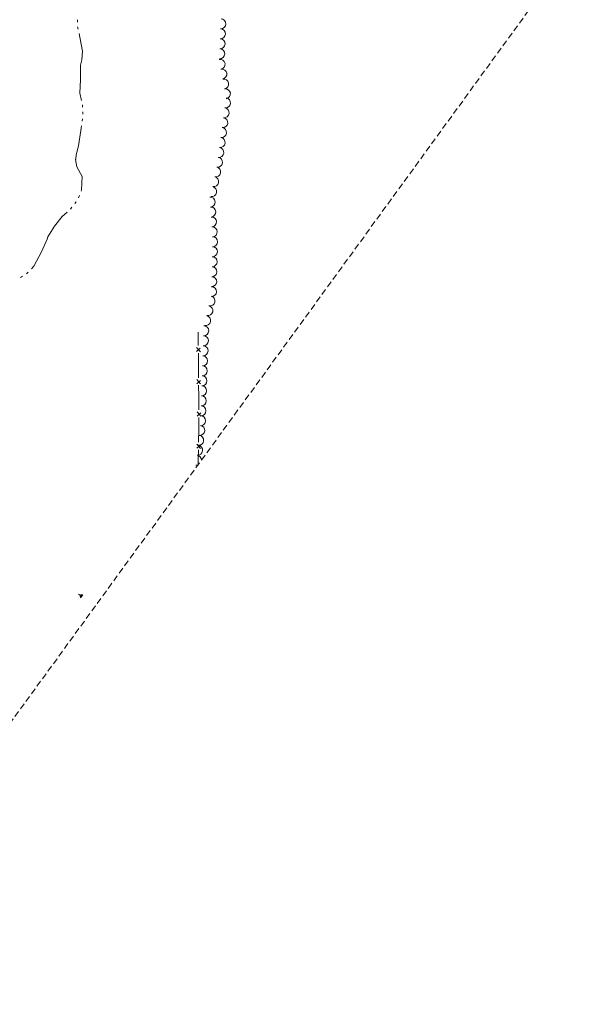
# Model space of a CAD drawing. Extents: x 296683 to 302265, y 46050 to 52727.
# Tile 8 of 26: x 298868 to 299321, y 47256 to 48049. Entities that reach past the tile are written whole.
import ezdxf

# ---------------------------------------------------------------- set-up
doc = ezdxf.new("R2010")
doc.units = 0
doc.header["$MEASUREMENT"] = 0
doc.linetypes.add('DGN Style 3', pattern=[37.5, 25, -12.5])
doc.linetypes.add('Echnl', pattern=[0.68, 0.25, -0.03, 0.02, -0.03, 0.02, -0.03, 0.02, -0.03, 0.25])
for name, color, linetype, lineweight in [('Level 15', 40, 'Efen', 25), ('Level 18', 72, 'Etrel', 25), ('Level 19', 153, 'Echnl', 25), ('Level 4', 101, 'Continuous', 25)]:
    doc.layers.add(name, color=color, linetype=linetype, lineweight=lineweight)
doc.linetypes.add('Efen', pattern='A,0.105,-0.0325,[20,dgnlstyle-ewdotudls.shx,S=0.000293,R=0,X=0,Y=0],-0.0325,0.105', length=0.275)
doc.linetypes.add('Etrel', pattern='A,0,[14,dgnlstyle-ewdotudls.shx,S=0.00065925,R=0,X=0,Y=0],-0.082294', length=0.082294)

# ---------------------------------------------------------------- blocks, each defined once
blk = doc.blocks.new('MARSH')
at = {"layer": 'Level 19', "color": 161, "linetype": 'Continuous', "lineweight": 0}
for p, q in [((-6.1, 3.5), (-2.4, 1.4)), ((-1.3, 2.4), (-3.5, 6.2)), ((0, 15), (0, 1.6)), ((1.5, 2.4), (3.7, 6.2)), ((6.2, 3.5), (2.6, 1.4)), ((-7.4, 0), (7.4, 0))]:
    blk.add_line(p, q, dxfattribs=at)

msp = doc.modelspace()

# ---------------------------------------------------------------- linework, layer by layer
at = {"layer": 'Level 15', "color": 40, "linetype": 'Continuous', "lineweight": 0, "ltscale": 0.2}
for p, q in [((299013.15, 47781.6), (299010.1, 47785.04)), ((299010.13, 47781.74), (299013.07, 47784.37)), ((299013.36, 47755.64), (299010.31, 47759.08)), ((299010.34, 47755.77), (299013.28, 47758.4)), ((299013.57, 47729.67), (299010.52, 47733.11)), ((299010.55, 47729.81), (299013.49, 47732.44)), ((299010.19, 47703.9), (299013.22, 47706.42)), ((299013.21, 47703.66), (299010.29, 47707.2))]:
    msp.add_line(p, q, dxfattribs=at)
at = {"layer": 'Level 15', "color": 40, "linetype": 'Continuous', "lineweight": 0, "ltscale": 0.2, "flags": 128}
for points in [[(299011.49, 47786.64), (299011.41, 47797.19)], [(299011.61, 47771.23), (299011.54, 47780.51)], [(299011.7, 47760.68), (299011.61, 47771.23)], [(299011.83, 47745.27), (299011.75, 47754.54)], [(299011.91, 47734.71), (299011.83, 47745.27)], [(299012.02, 47719.3), (299012.03, 47719.67), (299011.96, 47728.58)], [(299011.73, 47708.75), (299012.02, 47719.3)], [(299011.34, 47693.34), (299011.54, 47702.19), (299011.56, 47702.62)], [(299011.27, 47690.5), (299011.34, 47693.34)]]:
    msp.add_lwpolyline(points, dxfattribs=at)
at = {"layer": 'Level 18', "color": 93, "linetype": 'Continuous', "lineweight": 0, "ltscale": 0.2}
for centre, start, end in [((299029.62, 48045.47), 267.92327, 87.90794), ((299029.33, 48037.43), 267.92327, 87.90794), ((299029.04, 48029.39), 267.92327, 87.90794), ((299028.74, 48021.35), 267.92327, 87.90794), ((299029.03, 48012.9), 280.24613, 100.23081), ((299030.46, 48004.99), 280.24613, 100.23081), ((299031.89, 47997.07), 280.24613, 100.23081), ((299033.32, 47989.15), 280.24613, 100.23081), ((299033.37, 47981.86), 262.34308, 82.32776), ((299032.3, 47973.89), 262.34308, 82.32776), ((299031.22, 47965.92), 262.34308, 82.32776), ((299030.15, 47957.94), 262.34308, 82.32776), ((299029.08, 47949.97), 262.34308, 82.32776), ((299028, 47942), 262.34308, 82.32776), ((299026.93, 47934.03), 262.34308, 82.32776), ((299025.5, 47926.26), 258.44406, 78.42874), ((299023.88, 47918.38), 258.44406, 78.42874), ((299022.27, 47910.5), 258.44406, 78.42874), ((299021.05, 47902.02), 273.96608, 93.95076), ((299021.6, 47894), 273.96608, 93.95076), ((299022.16, 47885.97), 273.96608, 93.95076), ((299022.71, 47877.95), 273.96608, 93.95076), ((299023.05, 47870.11), 268.64904, 88.63372), ((299022.86, 47862.07), 268.64904, 88.63372), ((299022.66, 47854.03), 268.64904, 88.63372), ((299022.47, 47845.99), 268.64904, 88.63372), ((299022.28, 47837.95), 268.64904, 88.63372), ((299022.09, 47829.9), 268.64904, 88.63372), ((299020.91, 47822.4), 257.39797, 77.38265), ((299019.16, 47814.55), 257.39797, 77.38265), ((299017.4, 47806.7), 257.39797, 77.38265), ((299015.9, 47798.43), 267.88194, 87.86661), ((299015.6, 47790.39), 267.88194, 87.86661), ((299015.3, 47782.35), 267.88194, 87.86661), ((299015, 47774.31), 267.88194, 87.86661), ((299014.7, 47766.27), 267.88194, 87.86661), ((299014.43, 47758.22), 268.1663, 88.15098), ((299014.18, 47750.18), 268.1663, 88.15098), ((299013.92, 47742.14), 268.1663, 88.15098), ((299013.66, 47734.1), 268.1663, 88.15098), ((299013.4, 47726.06), 268.1663, 88.15098), ((299012.69, 47718.22), 263.64058, 83.62526), ((299011.8, 47710.23), 263.64058, 83.62526), ((299010.91, 47702.23), 263.64058, 83.62526), ((299010.01, 47694.24), 0.91146, 83.62526), ((299010.01, 47694.24), 263.64058, 287.03077), ((299009.12, 47686.24), 64.94569, 83.62526)]:
    msp.add_arc(centre, 4.02, start, end, dxfattribs=at)
at = {"layer": 'Level 19', "color": 161, "linetype": 'Continuous', "lineweight": 0, "ltscale": 0.2, "flags": 128}
for points in [[(298914.25, 48048.67), (298914.16, 48046.8)], [(298914.3, 48043.08), (298914.73, 48041.25)], [(298915.59, 48037.6), (298916.27, 48034.69), (298918.44, 48023.34), (298917.82, 48016.56), (298916.74, 48012.12), (298916.73, 48010.83)], [(298916.73, 48010.83), (298916.64, 48000.54), (298916.04, 47989.56), (298917.42, 47983.8)], [(298918.26, 47980.15), (298918.32, 47978.27)], [(298918.45, 47974.52), (298918.51, 47972.65)], [(298917.54, 47963.35), (298917.02, 47959.66), (298914.99, 47947.4), (298913.32, 47940.08), (298912.84, 47936.65)], [(298918.34, 47968.92), (298918.07, 47967.06)], [(298912.84, 47936.65), (298912.79, 47936.27), (298913.75, 47930.4), (298918.09, 47922.59), (298917.63, 47911.78), (298917.22, 47910.73)], [(298915.87, 47907.23), (298915.19, 47905.48)], [(298913.31, 47902.28), (298912.14, 47900.81)], [(298905.95, 47893.8), (298902.08, 47890.29), (298895.8, 47882.64), (298890.52, 47873.96), (298889.77, 47872.18)], [(298909.81, 47897.87), (298908.65, 47896.4)], [(298889.77, 47872.18), (298885.44, 47861.93), (298879.23, 47850.31), (298877.19, 47848.23)], [(298874.56, 47845.55), (298873.75, 47844.71), (298873.15, 47844.32)], [(298870.02, 47842.26), (298868.45, 47841.22)]]:
    msp.add_lwpolyline(points, dxfattribs=at)
at = {"layer": 'Level 4', "color": 73, "linetype": 'DGN Style 3', "lineweight": 0, "ltscale": 0.2, "flags": 128}
msp.add_lwpolyline([(299321.31, 48116.78), (298695.48, 47256.31)], dxfattribs=at)

# ---------------------------------------------------------------- block references
at = {"layer": 'Level 19', "color": 161, "linetype": 'Continuous', "lineweight": 0, "xscale": 0.2, "yscale": 0.2, "zscale": 0.2, "rotation": 54.40804512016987}
msp.add_blockref('MARSH', (298917.64, 47584.75), dxfattribs=at)

doc.saveas('drawing.dxf')
